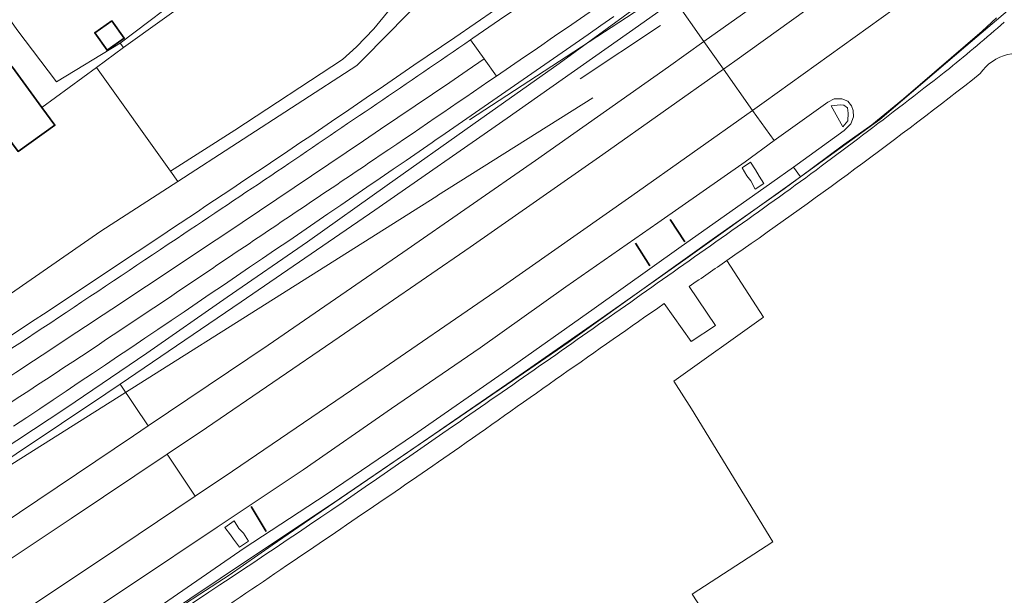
# Model space of a CAD drawing. Header units: metres. Extents: x 197700 to 204338, y 317132 to 325229.
# Tile 147 of 256: x 200190 to 200335, y 317895 to 317980. Entities that reach past the tile are written whole.
import ezdxf

# ---------------------------------------------------------------- set-up
doc = ezdxf.new("R2010")
doc.units = ezdxf.units.M
for name, color, linetype, lineweight in [('B-WE-FV-GELEIDING_WILDRASTER-G', 80, 'Continuous', 18), ('B-WE-GK-BESCHOEIING-G', 130, 'GK-BESCHOEIING', 35), ('B-WE-GR-BEPLANTING_CULTUUR_BOSPLANTSOEN-GV', 90, 'Continuous', 18), ('B-WE-GR-GRAS-GV', 60, 'Continuous', 13), ('B-WE-IE-TERREINAFSCHEIDING_KUNSTMATIG_HEKWERK-G', 20, 'IE-TERREINAFSCHEIDING-KUNSTMATIG', 18), ('B-WE-IE-TERREINAFSCHEIDING_KUNSTMATIG_MUUR-G', 90, 'IE-TERREINAFSCHEIDING-KUNSTMATIG-DICHT', 18), ('B-WE-KW-KUNSTWERK_GELUIDSWERING_SCHERM-G', 170, 'Continuous', 18), ('B-WE-OG-BEBOUWING-GV', 7, 'Continuous', 35), ('B-WE-OG-TERREIN_CULTUURSCHEIDING-GV', 7, 'Continuous', 18), ('B-WE-OG-TERREIN_ERF-GV', 7, 'Continuous', 18), ('B-WE-OG-WATER_GREPPEL-GV', 160, 'Continuous', 18), ('B-WE-OG-WEG-GV', 7, 'Continuous', 18), ('B-WE-VH-ONVERHARD-GV', 252, 'Continuous', 18), ('B-WE-VH-VERHARDING_ASFALT-GV', 252, 'Continuous', 18), ('B-WE-VH-VERHARDING_BETONSTRAATSTEEN-GV', 252, 'Continuous', 18), ('B-WE-VH-VERHARDING_TEGEL-GV', 252, 'Continuous', 18), ('B-WE-VW-MARKERING_PICTOGRAM-G', 7, 'Continuous', 18)]:
    doc.layers.add(name, color=color, linetype=linetype, lineweight=lineweight)
doc.linetypes.add('GK-BESCHOEIING', pattern='A,30,-5,[1,NLCS.SHX,S=1,R=0,X=0,Y=0],-5', length=40)
doc.linetypes.add('IE-TERREINAFSCHEIDING-KUNSTMATIG', pattern='A,4,[82,NLCS.SHX,S=0.75,R=90,X=0,Y=0],4,-2', length=10)
doc.linetypes.add('IE-TERREINAFSCHEIDING-KUNSTMATIG-DICHT', pattern='A,8,-1,[82,NLCS.SHX,S=0.75,R=90,X=0,Y=0],-1', length=10)

msp = doc.modelspace()

# ---------------------------------------------------------------- linework, layer by layer
at = {"layer": 'B-WE-FV-GELEIDING_WILDRASTER-G'}
for points in [[(200316.939, 317965.515), (200329.663, 317976.376), (200343.616, 317988.297), (200357.228, 317999.983), (200368.432, 318009.225), (200369.098, 318009.734)], [(200305.204, 317957.033), (200316.939, 317965.515)], [(200123.044, 317837.349), (200129.987, 317840.171), (200141.627, 317847.389), (200145.839, 317850.208), (200158.355, 317857.928), (200171.231, 317866.014), (200183.992, 317874.309), (200197.425, 317883.053), (200210.181, 317891.438), (200223.968, 317900.656), (200235.874, 317908.605), (200248.608, 317917.286), (200262.54, 317926.85), (200275.715, 317936.054), (200288.219, 317944.874), (200302.266, 317954.91), (200304.856, 317956.782)], [(200304.856, 317956.782), (200305.204, 317957.033)]]:
    msp.add_lwpolyline(points, dxfattribs=at)
at = {"layer": 'B-WE-GK-BESCHOEIING-G'}
for points in [[(200285.916, 317950.694), (200288.069, 317947.385)], [(200280.766, 317947.224), (200282.917, 317943.841)], [(200223.892, 317908.201), (200226.15, 317904.502)]]:
    msp.add_lwpolyline(points, dxfattribs=at)
at = {"layer": 'B-WE-GR-BEPLANTING_CULTUUR_BOSPLANTSOEN-GV'}
for points in [[(200248.003, 317973.567), (200254.041, 317977.687), (200260.078, 317981.811), (200261.483, 317982.761), (200262.986, 317984.091), (200264.186, 317985.697), (200265.021, 317987.504), (200265.52, 317989.437), (200265.698, 317991.42), (200265.485, 317993.433), (200264.976, 317994.893), (200264.483, 317994.689), (200264.076, 317994.52), (200262.345, 317993.8)], [(200262.345, 317993.8), (200262.225, 317993.75), (200255.101, 317989.138), (200252.944, 317987.057), (200250.759, 317984.948), (200250.254, 317984.433), (200240.588, 317974.576), (200239.557, 317973.525), (200213.043, 317956.362), (200201.668, 317948.999), (200173.082, 317929.2), (200154.716, 317916.48), (200153.07, 317915.414), (200151.831, 317917.154), (200127.106, 317900.261), (200112.296, 317890.544)]]:
    msp.add_lwpolyline(points, dxfattribs=at)
msp.add_lwpolyline([(200246.547, 317984.48), (200242.066, 317978.971), (200239.476, 317976.294), (200237.415, 317974.399), (200221.494, 317963.966), (200211.972, 317957.864), (200213.043, 317956.362), (200239.557, 317973.525), (200240.588, 317974.576), (200250.254, 317984.433), (200250.759, 317984.948), (200252.944, 317987.057)], close=True, dxfattribs=at)
for points in [[(200227.408, 317959.539, 0.002226), (200248.003, 317973.567)], [(200207.026, 317945.918, 0.0007354), (200227.408, 317959.539)], [(200186.905, 317932.551, 0.0012515), (200207.026, 317945.918)]]:
    msp.add_lwpolyline(points, format="xyb", dxfattribs=at)
at = {"layer": 'B-WE-GR-GRAS-GV'}
for points in [[(200340.744, 317974.473, 0.3879541), (200331.803, 317972.323)], [(200331.803, 317972.323, -0.0147451), (200294.309, 317944.635)]]:
    msp.add_lwpolyline(points, format="xyb", dxfattribs=at)
msp.add_lwpolyline([(200294.309, 317944.635), (200299.745, 317936.271), (200286.46, 317926.746), (200289.08, 317922.663), (200301.126, 317902.97), (200289.174, 317895.24), (200300.638, 317877.702)], dxfattribs=at)
at = {"layer": 'B-WE-IE-TERREINAFSCHEIDING_KUNSTMATIG_HEKWERK-G'}
for points in [[(200334.232, 317980.598), (200332.076, 317978.604)], [(200332.076, 317978.604), (200320.438, 317968.57)], [(200320.438, 317968.57), (200315.764, 317964.757)], [(200315.764, 317964.757), (200311.589, 317961.763)], [(200311.589, 317961.763), (200305.204, 317957.033)], [(200304.856, 317956.782), (200302.792, 317955.255)], [(200305.204, 317957.033), (200304.856, 317956.782)], [(200302.792, 317955.255), (200292.49, 317947.996)], [(200292.49, 317947.996), (200283.447, 317941.525)], [(200283.447, 317941.525), (200270.847, 317932.509)], [(200270.847, 317932.509), (200262.634, 317926.884)], [(200262.634, 317926.884), (200233.33, 317906.812)], [(200289.08, 317922.663), (200286.46, 317926.746)], [(200301.126, 317902.97), (200289.08, 317922.663)], [(200233.33, 317906.812), (200227.034, 317902.5)], [(200289.174, 317895.24), (200301.126, 317902.97)], [(200227.034, 317902.5), (200220.672, 317898.047)], [(200220.672, 317898.047), (200216.315, 317895.244)], [(200216.315, 317895.244), (200199.413, 317884.15)], [(200300.638, 317877.702), (200289.174, 317895.24)]]:
    msp.add_lwpolyline(points, dxfattribs=at)
at = {"layer": 'B-WE-IE-TERREINAFSCHEIDING_KUNSTMATIG_MUUR-G'}
for points in [[(200204.514, 317976.813), (200225.92, 317993.069), (200222.101, 317999.125), (200215.536, 318008.578)], [(200186.317, 317982.936), (200189.229, 317978.85), (200195.092, 317971.09), (200204.514, 317976.813)]]:
    msp.add_lwpolyline(points, dxfattribs=at)
at = {"layer": 'B-WE-KW-KUNSTWERK_GELUIDSWERING_SCHERM-G'}
msp.add_lwpolyline([(200188.758, 317920.085), (200190.701, 317921.387), (200192.644, 317922.689), (200194.588, 317923.99), (200196.53, 317925.294), (200198.471, 317926.599), (200200.412, 317927.905), (200202.354, 317929.21), (200204.294, 317930.516), (200204.954, 317930.962), (200206.233, 317931.825), (200208.172, 317933.134), (200210.11, 317934.443), (200212.049, 317935.752), (200213.986, 317937.063), (200215.923, 317938.374), (200217.859, 317939.686), (200219.795, 317941), (200221.729, 317942.315), (200223.663, 317943.631), (200225.597, 317944.946), (200227.531, 317946.262), (200229.464, 317947.579), (200231.396, 317948.898), (200233.328, 317950.217), (200235.259, 317951.536), (200237.19, 317952.856), (200239.12, 317954.178), (200241.049, 317955.501), (200242.978, 317956.823), (200244.907, 317958.146), (200246.834, 317959.471), (200248.761, 317960.797), (200250.688, 317962.123), (200251.094, 317962.403), (200252.615, 317963.449), (200254.539, 317964.778), (200256.463, 317966.109), (200258.386, 317967.441), (200260.31, 317968.77), (200262.233, 317970.101), (200264.155, 317971.434), (200266.077, 317972.766), (200267.999, 317974.099), (200269.921, 317975.432), (200271.841, 317976.768), (200273.76, 317978.104), (200275.68, 317979.441), (200277.599, 317980.777)], dxfattribs=at)
at = {"layer": 'B-WE-OG-BEBOUWING-GV'}
for points in [[(200203.306, 317980.163), (200200.773, 317978.379), (200202.603, 317975.78), (200205.136, 317977.564)], [(200183.084, 317969.331), (200189.429, 317960.79), (200194.857, 317964.673), (200192.957, 317967.291), (200188.605, 317973.288), (200188.379, 317973.124), (200185.81, 317976.787), (200184.043, 317975.548), (200186.658, 317971.877), (200185.691, 317971.176), (200186.807, 317969.638), (200184.631, 317968.096), (200183.54, 317969.651)]]:
    msp.add_lwpolyline(points, close=True, dxfattribs=at)
at = {"layer": 'B-WE-OG-TERREIN_CULTUURSCHEIDING-GV'}
msp.add_lwpolyline([(200227.134, 317991.582), (200229.387, 317993.122), (200225.559, 317998.585), (200224.86, 317998.112), (200228.267, 317992.883), (200205.006, 317976.168), (200201.017, 317973.229), (200211.972, 317957.864), (200221.494, 317963.966), (200237.415, 317974.399), (200239.476, 317976.294), (200242.066, 317978.971), (200246.547, 317984.48), (200252.944, 317987.057), (200255.101, 317989.138), (200262.225, 317993.75)], dxfattribs=at)
at = {"layer": 'B-WE-OG-TERREIN_ERF-GV'}
for points in [[(200167.924, 317994.42), (200171.805, 317997.09), (200182.749, 317981.679), (200188.605, 317973.288), (200192.957, 317967.291), (200201.017, 317973.229), (200205.006, 317976.168), (200204.514, 317976.813), (200225.92, 317993.069), (200222.101, 317999.125), (200215.536, 318008.578), (200215.611, 318008.836), (200209.722, 318020.168), (200204.948, 318026.756)], [(200173.082, 317929.2), (200201.668, 317948.999), (200213.043, 317956.362), (200211.972, 317957.864), (200201.017, 317973.229), (200192.957, 317967.291), (200194.857, 317964.673), (200189.429, 317960.79)], [(200149.295, 317805.291), (200175.598, 317764.523), (200175.821, 317764.672), (200199.598, 317780.652), (200212.623, 317790.392), (200219.414, 317795.924), (200232.414, 317806.168), (200243.028, 317814.529), (200253.846, 317822.88), (200274.584, 317838.884), (200281.324, 317843.642), (200300.432, 317856.926), (200309.787, 317863.56), (200300.638, 317877.702), (200289.174, 317895.24), (200301.126, 317902.97), (200289.08, 317922.663), (200286.46, 317926.746), (200299.745, 317936.271), (200294.309, 317944.635)], [(200288.743, 317940.808), (200292.614, 317935.011), (200289.046, 317932.659), (200285.032, 317938.255)]]:
    msp.add_lwpolyline(points, dxfattribs=at)
msp.add_lwpolyline([(200203.306, 317980.163), (200205.136, 317977.564), (200202.603, 317975.78), (200200.773, 317978.379)], close=True, dxfattribs=at)
for points in [[(200294.309, 317944.635, -0.0021654), (200288.743, 317940.808)], [(200285.032, 317938.255, 0.0021553), (200254.806, 317917.01)], [(200254.806, 317917.01, -0.0034465), (200229.155, 317899.484)], [(200229.155, 317899.484, 0.0009805), (200201.643, 317880.532)]]:
    msp.add_lwpolyline(points, format="xyb", dxfattribs=at)
at = {"layer": 'B-WE-OG-WATER_GREPPEL-GV'}
msp.add_lwpolyline([(200209.53, 317892.816), (200222.887, 317902.059), (200235.028, 317909.963), (200247.914, 317918.755), (200261.718, 317928.334), (200274.683, 317937.521), (200287.191, 317946.462), (200300.963, 317956.182), (200304.16, 317958.477), (200311.688, 317963.882), (200312.63, 317964.865), (200313.043, 317965.91), (200312.979, 317966.853), (200312.732, 317967.575), (200312.23, 317968.22), (200311.336, 317968.597), (200310.174, 317968.579), (200309.24, 317968.117), (200301.326, 317962.399), (200297.008, 317959.28), (200284.072, 317950.202), (200270.463, 317940.723), (200257.806, 317931.701), (200244.674, 317922.731), (200231.603, 317913.613), (200218.901, 317905.124), (200206.18, 317896.673), (200193.298, 317888.071)], dxfattribs=at)
for points in [[(200309.736, 317967.556), (200311.059, 317967.691), (200311.613, 317967.658), (200312.155, 317967.261), (200312.269, 317966.474), (200312.211, 317965.349), (200311.485, 317964.459)], [(200297.797, 317959.219), (200298.536, 317958.086), (200299.073, 317957.134), (200299.77, 317956.063), (200298.504, 317955.2), (200297.857, 317956.426), (200297.269, 317957.164), (200296.591, 317958.383)], [(200220.037, 317905.077), (200221.384, 317906.085), (200222.065, 317904.935), (200222.792, 317904.277), (200223.497, 317903.072), (200222.168, 317902.197), (200221.282, 317903.385), (200220.837, 317904.019)]]:
    msp.add_lwpolyline(points, close=True, dxfattribs=at)
at = {"layer": 'B-WE-OG-WEG-GV'}
msp.add_lwpolyline([(200343.616, 317988.297), (200329.663, 317976.376), (200316.939, 317965.515), (200305.204, 317957.033), (200304.856, 317956.782), (200302.266, 317954.91), (200288.219, 317944.874), (200275.715, 317936.054), (200262.54, 317926.85), (200248.608, 317917.286), (200235.874, 317908.605), (200223.968, 317900.656), (200210.181, 317891.438)], dxfattribs=at)
for points in [[(200327.238, 317973.086, 0.0068413), (200335.366, 317979.943)], [(200302.897, 317954.649, 0.0080891), (200327.238, 317973.086)], [(200277.707, 317936.828, 0.0014655), (200302.897, 317954.649)], [(200252.284, 317919.063, 0.0023165), (200277.707, 317936.828)], [(200199.231, 317883.536, 0.0102991), (200252.284, 317919.063)]]:
    msp.add_lwpolyline(points, format="xyb", dxfattribs=at)
at = {"layer": 'B-WE-VH-ONVERHARD-GV'}
for points in [[(200360.319, 318021.387), (200357.41, 318025.429), (200344.141, 318015.586), (200324.834, 318001.477), (200305.19, 317987.25), (200290.909, 317977.077), (200293.793, 317972.98), (200295.487, 317974.179), (200314.55, 317987.896), (200333.918, 318001.893), (200353.215, 318016.124)], [(200205.006, 317976.168), (200228.267, 317992.883), (200224.86, 317998.112), (200217.257, 318009.781), (200215.611, 318008.836), (200215.536, 318008.578), (200222.101, 317999.125), (200225.92, 317993.069), (200204.514, 317976.813)]]:
    msp.add_lwpolyline(points, close=True, dxfattribs=at)
for points in [[(200338.259, 317995.771), (200319.08, 317981.895), (200299.822, 317968.075), (200298.103, 317966.858), (200301.326, 317962.399), (200309.24, 317968.117), (200310.174, 317968.579), (200311.336, 317968.597), (200312.23, 317968.22), (200312.732, 317967.575), (200312.979, 317966.853), (200313.043, 317965.91), (200312.63, 317964.865), (200311.688, 317963.882), (200304.16, 317958.477), (200305.204, 317957.033), (200316.939, 317965.515), (200329.663, 317976.376), (200343.616, 317988.297)], [(200142.353, 317885.258), (200162.374, 317898.294), (200182.535, 317911.617), (200202.393, 317924.881), (200204.525, 317926.332), (200222.418, 317938.504), (200242.215, 317952.081), (200261.808, 317965.717), (200281.248, 317979.403), (200286.59, 317983.213), (200285.158, 317985.264), (200281.312, 317982.473), (200269.507, 317973.823), (200256.721, 317964.791), (200244.032, 317955.789), (200232.239, 317947.419), (200220.384, 317939.19), (200208.493, 317930.928), (200196.464, 317922.778), (200184.394, 317914.83), (200171.705, 317906.54), (200159.178, 317898.288), (200146.445, 317890.247)], [(200184.394, 317914.83), (200196.464, 317922.778), (200208.493, 317930.928), (200220.384, 317939.19), (200232.239, 317947.419), (200244.032, 317955.789), (200256.721, 317964.791), (200269.507, 317973.823), (200281.312, 317982.473)], [(200188.758, 317920.085), (200190.701, 317921.387), (200192.644, 317922.689), (200194.588, 317923.99), (200196.53, 317925.294), (200198.471, 317926.599), (200200.412, 317927.905), (200202.354, 317929.21), (200204.294, 317930.516), (200204.954, 317930.962), (200206.233, 317931.825), (200208.172, 317933.134), (200210.11, 317934.443), (200212.049, 317935.752), (200213.986, 317937.063), (200215.923, 317938.374), (200217.859, 317939.686), (200219.795, 317941), (200221.729, 317942.315), (200223.663, 317943.631), (200225.597, 317944.946), (200227.531, 317946.262), (200229.464, 317947.579), (200231.396, 317948.898), (200233.328, 317950.217), (200235.259, 317951.536), (200237.19, 317952.856), (200239.12, 317954.178), (200241.049, 317955.501), (200242.978, 317956.823), (200244.907, 317958.146), (200246.834, 317959.471), (200248.761, 317960.797), (200250.688, 317962.123), (200251.094, 317962.403), (200252.615, 317963.449), (200254.539, 317964.778), (200256.463, 317966.109), (200258.386, 317967.441), (200260.31, 317968.77), (200262.233, 317970.101), (200264.155, 317971.434), (200266.077, 317972.766), (200267.999, 317974.099), (200269.921, 317975.432), (200271.841, 317976.768), (200273.76, 317978.104), (200275.68, 317979.441), (200277.599, 317980.777)], [(200277.599, 317980.777), (200275.68, 317979.441), (200273.76, 317978.104), (200271.841, 317976.768), (200269.921, 317975.432), (200267.999, 317974.099), (200266.077, 317972.766), (200264.155, 317971.434), (200262.233, 317970.101), (200260.31, 317968.77), (200258.386, 317967.441), (200256.463, 317966.109), (200254.539, 317964.778), (200252.615, 317963.449), (200251.094, 317962.403), (200250.688, 317962.123), (200248.761, 317960.797), (200246.834, 317959.471), (200244.907, 317958.146), (200242.978, 317956.823), (200241.049, 317955.501), (200239.12, 317954.178), (200237.19, 317952.856), (200235.259, 317951.536), (200233.328, 317950.217), (200231.396, 317948.898), (200229.464, 317947.579), (200227.531, 317946.262), (200225.597, 317944.946), (200223.663, 317943.631), (200221.729, 317942.315), (200219.795, 317941), (200217.859, 317939.686), (200215.923, 317938.374), (200213.986, 317937.063), (200212.049, 317935.752), (200210.11, 317934.443), (200208.172, 317933.134), (200206.233, 317931.825), (200204.954, 317930.962), (200204.294, 317930.516), (200202.354, 317929.21), (200200.412, 317927.905), (200198.471, 317926.599), (200196.53, 317925.294), (200194.588, 317923.99), (200192.644, 317922.689), (200190.701, 317921.387), (200188.758, 317920.085)], [(200177.693, 317893.417), (200197.263, 317906.443), (200211.457, 317915.942), (200217.324, 317919.868), (200236.958, 317933.289), (200256.299, 317946.609), (200275.932, 317960.338), (200293.793, 317972.98), (200290.909, 317977.077), (200285.678, 317973.35), (200265.967, 317959.45), (200246.358, 317945.841), (200226.442, 317932.122), (200208.662, 317920.132), (200206.497, 317918.672), (200186.782, 317905.379), (200166.774, 317892.217)], [(200264.351, 317974.786), (200260.236, 317971.966)], [(200193.298, 317888.071), (200206.18, 317896.673), (200218.901, 317905.124), (200231.603, 317913.613), (200244.674, 317922.731), (200257.806, 317931.701), (200270.463, 317940.723), (200284.072, 317950.202), (200297.008, 317959.28), (200301.326, 317962.399), (200298.103, 317966.858), (200280.254, 317954.22), (200260.746, 317940.561), (200241.1, 317927.027), (200221.138, 317913.437), (200215.612, 317909.715), (200201.629, 317900.297), (200181.651, 317887.04)], [(200210.181, 317891.438), (200223.968, 317900.656), (200235.874, 317908.605), (200248.608, 317917.286), (200262.54, 317926.85), (200275.715, 317936.054), (200288.219, 317944.874), (200302.266, 317954.91), (200304.856, 317956.782), (200305.204, 317957.033), (200304.16, 317958.477), (200300.963, 317956.182), (200287.191, 317946.462), (200274.683, 317937.521), (200261.718, 317928.334), (200247.914, 317918.755), (200235.028, 317909.963), (200222.887, 317902.059), (200209.53, 317892.816)], [(200285.032, 317938.255), (200289.046, 317932.659), (200292.614, 317935.011), (200288.743, 317940.808)]]:
    msp.add_lwpolyline(points, dxfattribs=at)
for points in [[(200284.739, 317988.853, -0.0012893), (200264.351, 317974.786)], [(200335.366, 317979.943, -0.0068413), (200327.238, 317973.086)], [(200331.803, 317972.323, -0.3879541), (200340.744, 317974.473)], [(200327.238, 317973.086, -0.0080891), (200302.897, 317954.649)], [(200260.236, 317971.966, -0.0011709), (200242.027, 317959.559)], [(200294.309, 317944.635, 0.0147451), (200331.803, 317972.323)], [(200242.027, 317959.559, -0.0004632), (200220.176, 317944.835)], [(200302.897, 317954.649, -0.0014655), (200277.707, 317936.828)], [(200220.176, 317944.835, -0.002489), (200198.8, 317930.494)], [(200288.743, 317940.808, 0.0021654), (200294.309, 317944.635)], [(200254.806, 317917.01, -0.0021553), (200285.032, 317938.255)], [(200277.707, 317936.828, -0.0023165), (200252.284, 317919.063)], [(200198.8, 317930.494, -0.0013029), (200177.982, 317916.823)], [(200252.284, 317919.063, -0.0102991), (200199.231, 317883.536)], [(200229.155, 317899.484, 0.0034465), (200254.806, 317917.01)], [(200201.643, 317880.532, -0.0009805), (200229.155, 317899.484)]]:
    msp.add_lwpolyline(points, format="xyb", dxfattribs=at)
at = {"layer": 'B-WE-VH-VERHARDING_ASFALT-GV'}
for points in [[(200357.41, 318025.429), (200359.294, 318026.845), (200362.864, 318029.526), (200364.459, 318030.725), (200365.421, 318031.444), (200371.5, 318035.908), (200371.698, 318036.054), (200367.24, 318042.072), (200366.813, 318041.756), (200366.327, 318041.397), (200360.855, 318037.349), (200358.361, 318035.5), (200354.771, 318032.838), (200352.846, 318031.41), (200339.768, 318021.712), (200320.247, 318007.408), (200300.792, 317993.344), (200286.59, 317983.213), (200290.909, 317977.077), (200305.19, 317987.25), (200324.834, 318001.477), (200344.141, 318015.586)], [(200364.874, 318015.401), (200366.831, 318016.858), (200370.406, 318019.52), (200371.951, 318020.671), (200376.667, 318024.182), (200379.145, 318026.003), (200374.662, 318032.053), (200372.287, 318030.308), (200367.388, 318026.621), (200365.89, 318025.512), (200362.304, 318022.857), (200360.319, 318021.387), (200353.215, 318016.124), (200333.918, 318001.893), (200314.55, 317987.896), (200295.487, 317974.179), (200293.793, 317972.98), (200298.103, 317966.858), (200299.822, 317968.075), (200319.08, 317981.895), (200338.259, 317995.771), (200357.691, 318010.053)], [(200286.59, 317983.213), (200281.248, 317979.403), (200261.808, 317965.717), (200242.215, 317952.081), (200222.418, 317938.504), (200204.525, 317926.332), (200208.662, 317920.132), (200226.442, 317932.122), (200246.358, 317945.841), (200265.967, 317959.45), (200285.678, 317973.35), (200290.909, 317977.077)], [(200298.103, 317966.858), (200293.793, 317972.98), (200275.932, 317960.338), (200256.299, 317946.609), (200236.958, 317933.289), (200217.324, 317919.868), (200211.457, 317915.942), (200215.612, 317909.715), (200221.138, 317913.437), (200241.1, 317927.027), (200260.746, 317940.561), (200280.254, 317954.22)], [(200208.662, 317920.132), (200204.525, 317926.332), (200202.393, 317924.881), (200182.535, 317911.617), (200162.374, 317898.294), (200142.353, 317885.258), (200132.199, 317878.773), (200124.477, 317873.948), (200122.184, 317872.516), (200120.947, 317871.756), (200124.939, 317865.338), (200126.237, 317866.132), (200136.245, 317872.425), (200146.414, 317878.956), (200166.774, 317892.217), (200186.782, 317905.379), (200206.497, 317918.672)], [(200127.552, 317861.138), (200131.54, 317854.727), (200131.639, 317854.788), (200141.608, 317861.002), (200161.898, 317874.086), (200181.651, 317887.04), (200201.629, 317900.297), (200215.612, 317909.715), (200211.457, 317915.942), (200197.263, 317906.443), (200177.693, 317893.417), (200157.619, 317880.257), (200137.427, 317867.345)]]:
    msp.add_lwpolyline(points, close=True, dxfattribs=at)
for points in [[(200264.351, 317974.786, 0.0012893), (200284.739, 317988.853)], [(200256.386, 317977.326, -0.0012129), (200228.636, 317958.439)], [(200176.172, 317919.594, 0.0051747), (200258.406, 317974.513)], [(200258.406, 317974.513, -0.0051747), (200176.172, 317919.594)], [(200242.027, 317959.559, 0.0011709), (200260.236, 317971.966)], [(200228.636, 317958.439, -0.0014132), (200213.965, 317948.599)], [(200220.176, 317944.835, 0.0004632), (200242.027, 317959.559)], [(200213.965, 317948.599, -0.0004967), (200195.389, 317936.189)], [(200198.8, 317930.494, 0.002489), (200220.176, 317944.835)], [(200195.389, 317936.189, -0.001563), (200177.019, 317924.085)], [(200177.982, 317916.823, 0.0013029), (200198.8, 317930.494)]]:
    msp.add_lwpolyline(points, format="xyb", dxfattribs=at)
for points in [[(200262.493, 317981.54), (200260.651, 317980.268), (200256.725, 317977.558), (200256.386, 317977.326), (200258.406, 317974.513), (200260.236, 317971.966), (200264.351, 317974.786)], [(200258.406, 317974.513), (200256.386, 317977.326)], [(200260.236, 317971.966), (200258.406, 317974.513)]]:
    msp.add_lwpolyline(points, dxfattribs=at)
at = {"layer": 'B-WE-VH-VERHARDING_BETONSTRAATSTEEN-GV'}
for points in [[(200309.736, 317967.556), (200311.485, 317964.459), (200312.211, 317965.349), (200312.269, 317966.474), (200312.155, 317967.261), (200311.613, 317967.658), (200311.059, 317967.691)], [(200297.797, 317959.219), (200296.591, 317958.383), (200297.269, 317957.164), (200297.857, 317956.426), (200298.504, 317955.2), (200299.77, 317956.063), (200299.073, 317957.134), (200298.536, 317958.086)], [(200220.037, 317905.077), (200220.837, 317904.019), (200221.282, 317903.385), (200222.168, 317902.197), (200223.497, 317903.072), (200222.792, 317904.277), (200222.065, 317904.935), (200221.384, 317906.085)]]:
    msp.add_lwpolyline(points, close=True, dxfattribs=at)
at = {"layer": 'B-WE-VH-VERHARDING_TEGEL-GV'}
for points in [[(200265.84, 317996.798), (200264.523, 317995.833), (200264.83, 317995.311), (200264.975, 317994.895), (200264.976, 317994.893), (200265.485, 317993.433), (200265.698, 317991.42), (200265.52, 317989.437), (200265.021, 317987.504), (200264.186, 317985.697), (200262.986, 317984.091), (200261.483, 317982.761), (200260.078, 317981.811), (200254.041, 317977.687), (200248.003, 317973.567)], [(200256.386, 317977.326), (200256.725, 317977.558), (200260.651, 317980.268), (200262.493, 317981.54)]]:
    msp.add_lwpolyline(points, dxfattribs=at)
for points in [[(200228.636, 317958.439, 0.0012129), (200256.386, 317977.326)], [(200248.003, 317973.567, -0.002226), (200227.408, 317959.539)], [(200227.408, 317959.539, -0.0007354), (200207.026, 317945.918)], [(200213.965, 317948.599, 0.0014132), (200228.636, 317958.439)], [(200195.389, 317936.189, 0.0004967), (200213.965, 317948.599)], [(200207.026, 317945.918, -0.0012515), (200186.905, 317932.551)], [(200177.019, 317924.085, 0.001563), (200195.389, 317936.189)]]:
    msp.add_lwpolyline(points, format="xyb", dxfattribs=at)
at = {"layer": 'B-WE-VW-MARKERING_PICTOGRAM-G'}
for points in [[(200256.244, 317965.494), (200296.019, 317991.503)], [(200284.504, 317979.471), (200272.587, 317971.529)], [(200274.461, 317968.754), (200251.498, 317954.266), (200251.375, 317954.189), (200182.011, 317910.425), (200180.044, 317909.184)]]:
    msp.add_lwpolyline(points, dxfattribs=at)

doc.saveas('drawing.dxf')
